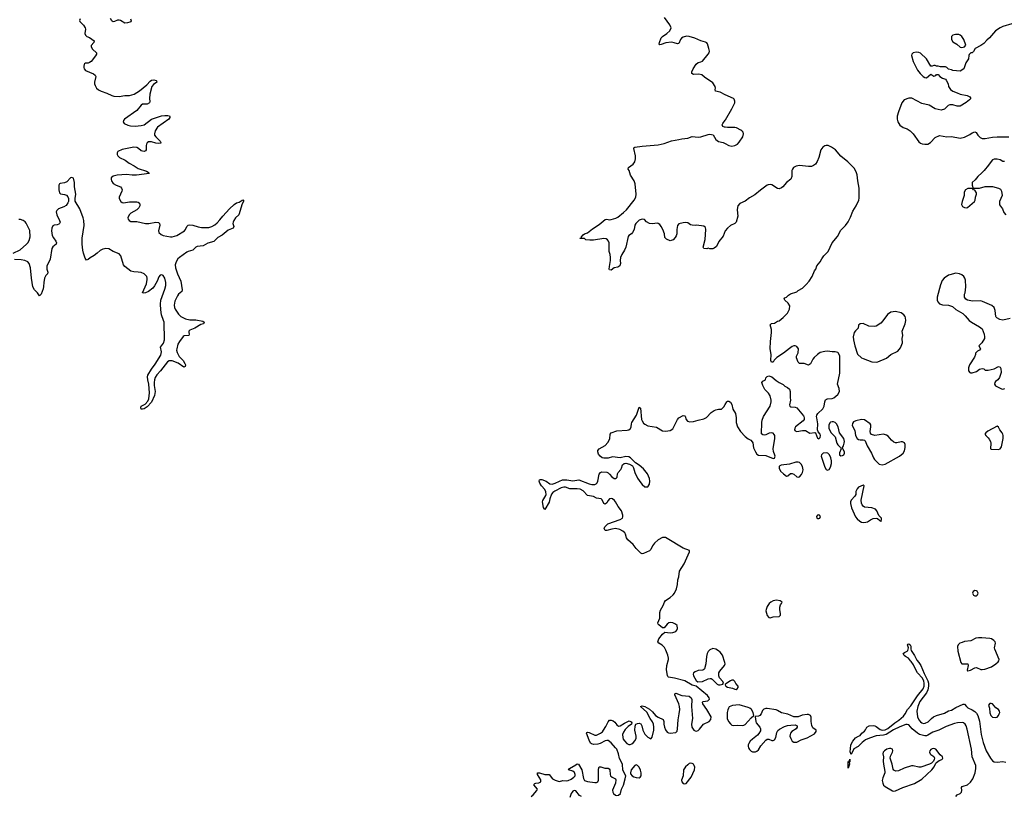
# Model space of a CAD drawing. Header units: inches. Extents: x 1449224 to 1618377, y 389895 to 532950.
# Tile 47 of 105: x 1580421 to 1593788, y 401532 to 412079. Entities that reach past the tile are written whole.
import ezdxf

# ---------------------------------------------------------------- set-up
doc = ezdxf.new("R2010")
doc.units = ezdxf.units.IN
doc.header["$MEASUREMENT"] = 0
for name, color, linetype in [('B5480', 7, 'Continuous'), ('B5481', 7, 'Continuous'), ('B5490', 7, 'Continuous'), ('B5491', 7, 'Continuous')]:
    doc.layers.add(name, color=color, linetype=linetype)

msp = doc.modelspace()

# ---------------------------------------------------------------- linework, layer by layer
at = {"layer": 'B5480', "color": 6, "elevation": 500}
for points in [[(1582173, 410000), (1582178, 409990), (1582008, 409968), (1581950, 409969), (1581870, 409978), (1581745, 409970), (1581690, 409956), (1581664, 409930), (1581661, 409910), (1581666, 409890), (1581690, 409854), (1581730, 409830), (1581789, 409810), (1581805, 409790), (1581810, 409770), (1581809, 409750), (1581772, 409670), (1581772, 409650), (1581792, 409610), (1581810, 409598), (1581830, 409594), (1581910, 409605), (1582010, 409605), (1582030, 409602), (1582048, 409588), (1582053, 409570), (1582051, 409550), (1582037, 409523), (1582010, 409498), (1581928, 409450), (1581908, 409430), (1581890, 409390), (1581893, 409370), (1581908, 409350), (1581930, 409339), (1582010, 409337), (1582130, 409311), (1582173, 409313), (1582270, 409329), (1582307, 409327), (1582320, 409310), (1582323, 409290), (1582304, 409210), (1582309, 409189), (1582343, 409163), (1582370, 409150), (1582470, 409129), (1582490, 409132), (1582552, 409150), (1582657, 409210), (1582674, 409230), (1582691, 409270), (1582710, 409290), (1582725, 409295), (1582770, 409290), (1582846, 409266), (1582890, 409257), (1582970, 409255), (1582990, 409257), (1583030, 409271), (1583070, 409293), (1583101, 409319), (1583140, 409360), (1583177, 409410), (1583270, 409512), (1583333, 409570), (1583364, 409590), (1583399, 409601), (1583442, 409630), (1583450, 409633), (1583458, 409630), (1583458, 409610), (1583440, 409580), (1583397, 409430), (1583350, 409388), (1583327, 409353), (1583318, 409330), (1583316, 409310), (1583326, 409270), (1583317, 409250), (1583250, 409219), (1583170, 409152), (1583110, 409121), (1583055, 409065), (1582975, 409045), (1582910, 409010), (1582830, 408998), (1582812, 408988), (1582770, 408948), (1582710, 408932), (1582690, 408920), (1582590, 408850), (1582568, 408830), (1582544, 408790), (1582531, 408750), (1582536, 408710), (1582561, 408630), (1582610, 408530), (1582625, 408410), (1582621, 408390), (1582577, 408350), (1582562, 408330), (1582525, 408255), (1582516, 408204), (1582521, 408170), (1582530, 408150), (1582578, 408078), (1582610, 408050), (1582670, 408015), (1582730, 408001), (1582810, 408005), (1582906, 407986), (1582924, 407970), (1582914, 407950), (1582882, 407938), (1582799, 407890), (1582730, 407863), (1582717, 407850), (1582715, 407830), (1582720, 407810), (1582716, 407790), (1582656, 407784), (1582642, 407778), (1582590, 407711), (1582568, 407672), (1582553, 407610), (1582551, 407590), (1582558, 407558), (1582587, 407507), (1582639, 407450), (1582665, 407410), (1582670, 407390), (1582667, 407370), (1582650, 407361), (1582573, 407413), (1582490, 407447), (1582450, 407448), (1582427, 407433), (1582333, 407310), (1582284, 407256), (1582262, 407218), (1582253, 407190), (1582248, 407150), (1582247, 407110), (1582259, 407030), (1582250, 406977), (1582210, 406885), (1582150, 406823), (1582110, 406795), (1582090, 406788), (1582070, 406790), (1582064, 406810), (1582072, 406830), (1582122, 406858), (1582160, 406900), (1582172, 406928), (1582185, 407010), (1582173, 407130), (1582159, 407190), (1582155, 407230), (1582159, 407250), (1582210, 407334), (1582261, 407399), (1582335, 407525), (1582344, 407570), (1582332, 407630), (1582373, 407687), (1582385, 407730), (1582380, 407970), (1582375, 407995), (1582348, 408070), (1582337, 408137), (1582334, 408214), (1582339, 408270), (1582390, 408420), (1582403, 408470), (1582404, 408510), (1582392, 408570), (1582370, 408603), (1582350, 408615), (1582330, 408611), (1582312, 408588), (1582288, 408530), (1582253, 408467), (1582230, 408435), (1582170, 408387), (1582131, 408370), (1582106, 408366), (1582089, 408370), (1582143, 408490), (1582153, 408550), (1582152, 408570), (1582145, 408590), (1582130, 408610), (1582110, 408626), (1582070, 408644), (1582030, 408652), (1581970, 408653), (1581930, 408664), (1581850, 408726), (1581828, 408750), (1581794, 408870), (1581770, 408898), (1581692, 408932), (1581630, 408966), (1581592, 408972), (1581570, 408969), (1581550, 408964), (1581514, 408946), (1581473, 408907), (1581430, 408876), (1581376, 408844), (1581350, 408821), (1581330, 408814), (1581310, 408842), (1581285, 408910), (1581277, 408950), (1581271, 409030), (1581270, 409110), (1581294, 409286), (1581292, 409350), (1581282, 409390), (1581235, 409510), (1581176, 409616), (1581174, 409650), (1581182, 409710), (1581166, 409810), (1581165, 409870), (1581150, 409926), (1581130, 409937), (1581110, 409930), (1581063, 409877), (1581030, 409863), (1580970, 409856), (1580961, 409850), (1580953, 409830), (1580952, 409770), (1580960, 409730), (1580975, 409715), (1581030, 409707), (1581055, 409695), (1581073, 409673), (1581082, 409650), (1581085, 409630), (1581082, 409610), (1581076, 409590), (1581050, 409558), (1581021, 409539), (1580948, 409510), (1580925, 409490), (1580916, 409470), (1580924, 409430), (1580963, 409350), (1580968, 409330), (1580959, 409310), (1580950, 409303), (1580930, 409295), (1580889, 409291), (1580870, 409279), (1580857, 409250), (1580854, 409210), (1580863, 409150), (1580878, 409118), (1580911, 409070), (1580919, 409050), (1580916, 409030), (1580870, 408994), (1580856, 408970), (1580835, 408825), (1580787, 408730), (1580788, 408690), (1580802, 408650), (1580797, 408630), (1580775, 408605), (1580758, 408570), (1580748, 408508), (1580745, 408455), (1580738, 408422), (1580713, 408350), (1580690, 408329), (1580664, 408370), (1580622, 408410), (1580601, 408450), (1580579, 408570), (1580567, 408710), (1580548, 408768), (1580531, 408790), (1580490, 408810), (1580439, 408819), (1580350, 408822)], [(1590000, 409211), (1589999, 409210), (1589970, 409139), (1589914, 409066), (1589880, 409000), (1589850, 408975), (1589830, 408968), (1589792, 408968), (1589770, 408975), (1589748, 408968), (1589708, 408970), (1589702, 408990), (1589725, 409095), (1589734, 409230), (1589730, 409259), (1589710, 409277), (1589610, 409289), (1589590, 409286), (1589550, 409289), (1589530, 409294), (1589490, 409319), (1589465, 409325), (1589430, 409321), (1589370, 409305), (1589350, 409286), (1589342, 409230), (1589343, 409170), (1589335, 409145), (1589320, 409120), (1589291, 409090), (1589250, 409074), (1589200, 409100), (1589181, 409121), (1589173, 409170), (1589152, 409230), (1589132, 409272), (1589110, 409299), (1589091, 409311), (1589074, 409314), (1589010, 409307), (1588970, 409310), (1588932, 409332), (1588904, 409364), (1588870, 409372), (1588830, 409356), (1588784, 409310), (1588770, 409290), (1588761, 409230), (1588739, 409190), (1588728, 409172), (1588691, 409150), (1588683, 409137), (1588648, 408990), (1588630, 408950), (1588594, 408890), (1588579, 408850), (1588571, 408810), (1588576, 408770), (1588570, 408738), (1588542, 408718), (1588490, 408709), (1588450, 408679), (1588430, 408682), (1588426, 408690), (1588428, 408728), (1588444, 408810), (1588444, 408850), (1588437, 408890), (1588422, 408930), (1588422, 409050), (1588415, 409070), (1588399, 409090), (1588381, 409101), (1588350, 409106), (1588210, 409084), (1588163, 409083), (1588108, 409090), (1588090, 409108), (1588030, 409106), (1588026, 409110), (1588046, 409114), (1588048, 409130), (1588070, 409158), (1588088, 409170), (1588130, 409185), (1588199, 409241), (1588290, 409296), (1588370, 409364), (1588390, 409370), (1588430, 409363), (1588450, 409365), (1588516, 409384), (1588542, 409398), (1588620, 409460), (1588661, 409499), (1588764, 409630), (1588785, 409670), (1588792, 409710), (1588775, 409850), (1588763, 409890), (1588715, 409970), (1588705, 410000)], [(1580330, 408910), (1580428, 408952), (1580513, 409030), (1580532, 409050), (1580550, 409080), (1580563, 409130), (1580557, 409217), (1580510, 409315), (1580494, 409334), (1580470, 409351), (1580430, 409365), (1580410, 409365)], [(1587364, 401530), (1587390, 401550), (1587442, 401610), (1587450, 401630), (1587402, 401690), (1587404, 401696), (1587414, 401706), (1587428, 401710), (1587470, 401715), (1587494, 401730), (1587496, 401756), (1587450, 401830), (1587449, 401850), (1587478, 401850), (1587550, 401827), (1587610, 401829), (1587653, 401770), (1587690, 401749), (1587730, 401737), (1587750, 401734), (1587794, 401746), (1587850, 401743), (1587866, 401746), (1587910, 401766), (1587946, 401790), (1587960, 401810), (1587962, 401830), (1587953, 401853), (1587932, 401872), (1587873, 401890), (1587887, 401910), (1587970, 401960), (1587990, 401971), (1588008, 401968), (1588051, 401891), (1588074, 401774), (1588088, 401748), (1588130, 401733), (1588230, 401718), (1588250, 401720), (1588270, 401730), (1588279, 401750), (1588280, 401900), (1588289, 401931), (1588310, 401931), (1588366, 401914), (1588410, 401915), (1588426, 401906), (1588433, 401893), (1588436, 401830), (1588443, 401810), (1588463, 401790), (1588508, 401770), (1588515, 401755), (1588510, 401710), (1588470, 401614), (1588472, 401590), (1588483, 401570), (1588510, 401548), (1588530, 401545), (1588550, 401549), (1588576, 401570), (1588592, 401630), (1588617, 401683), (1588643, 401770), (1588648, 401808), (1588610, 401889), (1588603, 401970), (1588565, 402045), (1588550, 402110), (1588527, 402170), (1588512, 402192), (1588450, 402257), (1588410, 402288), (1588390, 402291), (1588370, 402287), (1588303, 402250), (1588270, 402240), (1588217, 402237), (1588183, 402243), (1588170, 402254), (1588150, 402296), (1588118, 402390), (1588120, 402400), (1588130, 402405), (1588150, 402400), (1588230, 402362), (1588250, 402364), (1588305, 402390), (1588332, 402408), (1588349, 402430), (1588380, 402480), (1588410, 402542), (1588430, 402565), (1588450, 402568), (1588478, 402558), (1588499, 402539), (1588530, 402501), (1588550, 402486), (1588574, 402490), (1588630, 402527), (1588695, 402555), (1588724, 402544), (1588731, 402530), (1588725, 402510), (1588681, 402479), (1588641, 402439), (1588617, 402403), (1588606, 402370), (1588609, 402330), (1588616, 402310), (1588630, 402285), (1588662, 402250), (1588690, 402236), (1588710, 402236), (1588730, 402243), (1588750, 402258), (1588777, 402290), (1588790, 402321), (1588792, 402350), (1588773, 402430), (1588775, 402485), (1588787, 402513), (1588810, 402522), (1588830, 402523), (1588855, 402515), (1588868, 402488), (1588879, 402430), (1588910, 402374), (1588950, 402337), (1588990, 402311), (1589007, 402333), (1589028, 402430), (1589031, 402470), (1589025, 402510), (1589010, 402545), (1588980, 402590), (1588934, 402674), (1588849, 402750), (1588870, 402761), (1588910, 402750), (1588970, 402717), (1589010, 402681), (1589053, 402630), (1589090, 402605), (1589156, 402576), (1589166, 402550), (1589166, 402510), (1589175, 402470), (1589190, 402434), (1589210, 402405), (1589230, 402392), (1589250, 402388), (1589330, 402397), (1589345, 402415), (1589353, 402447), (1589362, 402570), (1589376, 402650), (1589381, 402710), (1589378, 402750), (1589368, 402788), (1589315, 402910), (1589317, 402923), (1589327, 402933), (1589330, 402933), (1589410, 402899), (1589510, 402893), (1589539, 402870), (1589548, 402848), (1589540, 402750), (1589554, 402590), (1589540, 402510), (1589548, 402470), (1589574, 402430), (1589590, 402419), (1589610, 402416), (1589630, 402425), (1589650, 402443), (1589703, 402510), (1589782, 402550), (1589805, 402575), (1589810, 402610), (1589750, 402711), (1589696, 402790), (1589689, 402810), (1589702, 402818), (1589764, 402830), (1589779, 402841), (1589784, 402850), (1589782, 402870), (1589760, 402900), (1589606, 403026), (1589550, 403041), (1589450, 403100), (1589310, 403135), (1589230, 403149), (1589221, 403161), (1589214, 403174), (1589204, 403250), (1589207, 403310), (1589231, 403390), (1589231, 403410), (1589221, 403450), (1589195, 403515), (1589173, 403553), (1589143, 403583), (1589096, 403610), (1589084, 403630), (1589097, 403670), (1589150, 403736), (1589181, 403759), (1589253, 403753), (1589290, 403755), (1589329, 403770), (1589343, 403790), (1589350, 403810), (1589345, 403850), (1589326, 403870), (1589290, 403888), (1589250, 403893), (1589233, 403887), (1589211, 403870), (1589170, 403822), (1589150, 403822), (1589099, 403859), (1589089, 403870), (1589084, 403890), (1589110, 403950), (1589113, 404030), (1589119, 404061), (1589155, 404125), (1589173, 404170), (1589190, 404192), (1589250, 404232), (1589291, 404269), (1589309, 404291), (1589340, 404350), (1589353, 404407), (1589357, 404470), (1589368, 404512), (1589378, 404590), (1589440, 404690), (1589516, 404850), (1589515, 404870), (1589430, 404901), (1589210, 405035), (1589190, 405045), (1589150, 405048), (1589090, 405016), (1589040, 404970), (1589010, 404933), (1588990, 404886), (1588972, 404868), (1588890, 404829), (1588870, 404825), (1588852, 404832), (1588790, 404899), (1588751, 404951), (1588675, 405015), (1588661, 405041), (1588646, 405090), (1588635, 405110), (1588611, 405131), (1588570, 405154), (1588510, 405168), (1588459, 405161), (1588390, 405140), (1588370, 405144), (1588363, 405150), (1588357, 405170), (1588365, 405190), (1588406, 405234), (1588575, 405290), (1588603, 405310), (1588610, 405328), (1588611, 405350), (1588590, 405410), (1588548, 405468), (1588512, 405530), (1588494, 405550), (1588470, 405570), (1588450, 405577), (1588430, 405574), (1588409, 405551), (1588390, 405519), (1588370, 405498), (1588350, 405508), (1588330, 405559), (1588314, 405574), (1588250, 405580), (1588210, 405604), (1588130, 405618), (1588070, 405679), (1588030, 405702), (1587990, 405707), (1587890, 405708), (1587831, 405731), (1587810, 405732), (1587770, 405721), (1587685, 405675), (1587661, 405659), (1587643, 405637), (1587619, 405570), (1587610, 405526), (1587550, 405429), (1587530, 405455), (1587518, 405530), (1587525, 405550), (1587563, 405617), (1587567, 405633), (1587566, 405666), (1587550, 405701), (1587507, 405750), (1587484, 405784), (1587474, 405810), (1587478, 405830), (1587490, 405836), (1587510, 405834), (1587568, 405810), (1587617, 405777), (1587650, 405771), (1587690, 405783), (1587750, 405814), (1587791, 405829), (1587850, 405831), (1587930, 405818), (1588010, 405832), (1588150, 405775), (1588190, 405765), (1588230, 405766), (1588246, 405774), (1588261, 405790), (1588270, 405810), (1588290, 405906), (1588305, 405930), (1588322, 405938), (1588390, 405933), (1588410, 405926), (1588429, 405909), (1588459, 405870), (1588490, 405848), (1588510, 405847), (1588525, 405855), (1588533, 405867), (1588537, 405910), (1588545, 405930), (1588583, 405970), (1588593, 405990), (1588606, 406034), (1588627, 406053), (1588650, 406056), (1588701, 406041), (1588739, 406019), (1588755, 405995), (1588774, 405930), (1588810, 405854), (1588852, 405790), (1588870, 405766), (1588910, 405736), (1588930, 405733), (1588950, 405737), (1588972, 405770), (1588977, 405810), (1588971, 405850), (1588946, 405910), (1588890, 405980), (1588830, 406030), (1588781, 406061), (1588715, 406130), (1588690, 406141), (1588650, 406145), (1588573, 406127), (1588470, 406142), (1588410, 406125), (1588350, 406125), (1588329, 406130), (1588300, 406150), (1588278, 406178), (1588268, 406210), (1588272, 406230), (1588289, 406250), (1588370, 406298), (1588405, 406335), (1588431, 406389), (1588439, 406450), (1588450, 406470), (1588530, 406494), (1588670, 406505), (1588690, 406511), (1588715, 406525), (1588724, 406550), (1588726, 406590), (1588733, 406610), (1588793, 406710), (1588830, 406816), (1588850, 406805), (1588865, 406650), (1588871, 406630), (1588890, 406600), (1588910, 406584), (1588950, 406565), (1589067, 406547), (1589150, 406495), (1589190, 406493), (1589250, 406502), (1589290, 406521), (1589350, 406650), (1589370, 406670), (1589430, 406702), (1589450, 406701), (1589455, 406695), (1589470, 406650), (1589487, 406627), (1589518, 406618), (1589570, 406621), (1589630, 406640), (1589710, 406657), (1589744, 406676), (1589810, 406745), (1589850, 406771), (1589870, 406781), (1589910, 406791), (1589950, 406791), (1589979, 406821), (1590000, 406855)], [(1590000, 403052), (1589998, 403050), (1590000, 403045)], [(1588048, 401528), (1588023, 401543), (1587970, 401604), (1587950, 401611), (1587930, 401602), (1587920, 401590), (1587908, 401570), (1587890, 401515)]]:
    msp.add_lwpolyline(points, dxfattribs=at)
for points in [[(1589830, 403539), (1589790, 403520), (1589770, 403499), (1589754, 403470), (1589745, 403430), (1589737, 403330), (1589718, 403262), (1589710, 403252), (1589695, 403245), (1589630, 403242), (1589590, 403224), (1589570, 403209), (1589565, 403190), (1589569, 403170), (1589603, 403103), (1589628, 403088), (1589690, 403093), (1589770, 403128), (1589794, 403134), (1589810, 403131), (1589823, 403123), (1589890, 403056), (1589908, 403048), (1589930, 403048), (1589965, 403055), (1589975, 403070), (1589966, 403090), (1589920, 403140), (1589911, 403170), (1589913, 403210), (1589927, 403233), (1589991, 403310), (1589998, 403330), (1589995, 403350), (1589962, 403450), (1589933, 403490), (1589910, 403509), (1589870, 403531)], [(1589530, 401983), (1589510, 401976), (1589490, 401961), (1589460, 401930), (1589434, 401890), (1589427, 401810), (1589406, 401750), (1589410, 401730), (1589427, 401707), (1589450, 401701), (1589470, 401707), (1589538, 401790), (1589581, 401890), (1589586, 401926), (1589580, 401950), (1589568, 401968), (1589550, 401979)], [(1588790, 401958), (1588770, 401950), (1588723, 401890), (1588712, 401852), (1588715, 401835), (1588735, 401810), (1588758, 401798), (1588790, 401787), (1588830, 401784), (1588846, 401794), (1588856, 401810), (1588858, 401850), (1588850, 401887), (1588830, 401928), (1588810, 401951)]]:
    msp.add_lwpolyline(points, close=True, dxfattribs=at)
at = {"layer": 'B5481', "color": 6, "elevation": 500}
for points in [[(1581242, 412090), (1581232, 412070), (1581235, 412055), (1581286, 412006), (1581311, 411970), (1581315, 411950), (1581307, 411890), (1581312, 411870), (1581333, 411853), (1581370, 411836), (1581433, 411790), (1581428, 411770), (1581392, 411730), (1581392, 411710), (1581410, 411680), (1581462, 411630), (1581463, 411623), (1581462, 411610), (1581450, 411590), (1581390, 411513), (1581370, 411496), (1581350, 411490), (1581313, 411487), (1581300, 411480), (1581294, 411470), (1581291, 411450), (1581293, 411430), (1581298, 411410), (1581314, 411390), (1581423, 411343), (1581446, 411326), (1581455, 411310), (1581437, 411230), (1581438, 411210), (1581444, 411184), (1581464, 411150), (1581490, 411128), (1581528, 411108), (1581603, 411083), (1581670, 411048), (1581699, 411039), (1581770, 411036), (1581850, 411050), (1581910, 411052), (1581973, 411067), (1582048, 411112), (1582147, 411193), (1582190, 411244), (1582210, 411258), (1582241, 411261), (1582272, 411252), (1582277, 411250), (1582282, 411230), (1582239, 411201), (1582217, 411170), (1582189, 411069), (1582183, 411010), (1582188, 410970), (1582182, 410950), (1582150, 410934), (1582090, 410930), (1582070, 410920), (1582010, 410846), (1581843, 410730), (1581828, 410710), (1581824, 410690), (1581839, 410670), (1581890, 410646), (1581924, 410636), (1581990, 410633), (1582070, 410642), (1582110, 410652), (1582210, 410728), (1582347, 410773), (1582390, 410780), (1582430, 410780), (1582453, 410773), (1582459, 410759), (1582460, 410750), (1582446, 410730), (1582290, 410618), (1582259, 410570), (1582250, 410530), (1582253, 410510), (1582268, 410488), (1582326, 410430), (1582338, 410410), (1582336, 410404), (1582310, 410398), (1582270, 410404), (1582210, 410421), (1582170, 410419), (1582153, 410407), (1582141, 410390), (1582137, 410370), (1582138, 410310), (1582130, 410300), (1582110, 410291), (1582090, 410292), (1582070, 410300), (1582035, 410330), (1582010, 410343), (1581970, 410347), (1581810, 410318), (1581751, 410290), (1581742, 410270), (1581742, 410250), (1581751, 410230), (1581777, 410210), (1581853, 410173), (1581907, 410130), (1581975, 410095), (1582030, 410058), (1582143, 410023), (1582167, 410010), (1582173, 410000)], [(1581925, 412090), (1581934, 412066), (1581928, 412052), (1581915, 412045), (1581885, 412035), (1581850, 412034), (1581790, 412070), (1581770, 412074), (1581750, 412073), (1581710, 412053), (1581690, 412050), (1581678, 412058), (1581670, 412065), (1581655, 412095)], [(1590000, 411061), (1589930, 411093), (1589869, 411110), (1589865, 411130), (1589869, 411150), (1589862, 411170), (1589830, 411222), (1589717, 411297), (1589682, 411330), (1589641, 411341), (1589570, 411336), (1589545, 411350), (1589547, 411370), (1589562, 411410), (1589603, 411477), (1589630, 411498), (1589670, 411507), (1589690, 411518), (1589770, 411610), (1589780, 411630), (1589784, 411650), (1589777, 411690), (1589761, 411750), (1589750, 411765), (1589730, 411775), (1589670, 411792), (1589589, 411829), (1589510, 411852), (1589474, 411854), (1589430, 411843), (1589407, 411830), (1589392, 411810), (1589370, 411756), (1589352, 411750), (1589307, 411767), (1589270, 411775), (1589195, 411765), (1589130, 411741), (1589110, 411739), (1589101, 411750), (1589105, 411770), (1589130, 411831), (1589148, 411852), (1589206, 411890), (1589249, 411930), (1589266, 411970), (1589247, 412010), (1589175, 412110)], [(1590000, 410618), (1589990, 410619), (1589969, 410629), (1589959, 410650), (1589968, 410670), (1590000, 410715)], [(1588705, 410000), (1588694, 410030), (1588681, 410050), (1588687, 410070), (1588750, 410119), (1588774, 410150), (1588782, 410190), (1588782, 410230), (1588757, 410330), (1588760, 410340), (1588770, 410346), (1588870, 410363), (1589090, 410381), (1589170, 410398), (1589270, 410432), (1589370, 410450), (1589410, 410463), (1589490, 410470), (1589550, 410493), (1589630, 410484), (1589670, 410487), (1589770, 410521), (1589790, 410523), (1589834, 410514), (1589873, 410453), (1589910, 410423), (1589970, 410411), (1590000, 410396)]]:
    msp.add_lwpolyline(points, dxfattribs=at)
at = {"layer": 'B5490', "color": 6}
for points, elevation in [([(1590000, 406855), (1590022, 406890), (1590030, 406898), (1590050, 406898), (1590070, 406883), (1590090, 406851), (1590105, 406790), (1590139, 406730), (1590150, 406670), (1590149, 406609), (1590167, 406550), (1590208, 406488), (1590270, 406418), (1590310, 406387), (1590345, 406370), (1590367, 406347), (1590373, 406333), (1590383, 406263), (1590409, 406209), (1590430, 406179), (1590450, 406165), (1590550, 406160), (1590650, 406122), (1590670, 406125), (1590677, 406150), (1590675, 406165), (1590657, 406217), (1590651, 406251), (1590674, 406390), (1590672, 406430), (1590665, 406445), (1590650, 406463), (1590630, 406470), (1590596, 406464), (1590550, 406441), (1590530, 406436), (1590510, 406439), (1590494, 406454), (1590495, 406610), (1590500, 406640), (1590521, 406690), (1590609, 406830), (1590621, 406890), (1590621, 406910), (1590609, 406969), (1590589, 407009), (1590537, 407057), (1590509, 407109), (1590498, 407150), (1590509, 407171), (1590546, 407190), (1590550, 407214), (1590570, 407234), (1590590, 407242), (1590630, 407231), (1590690, 407179), (1590730, 407151), (1590785, 407125), (1590810, 407102), (1590845, 407085), (1590870, 407062), (1590883, 407030), (1590880, 406950), (1590884, 406910), (1590871, 406850), (1590878, 406830), (1590890, 406821), (1590950, 406819), (1590970, 406810), (1591060, 406700), (1591067, 406690), (1591071, 406670), (1591071, 406650), (1591059, 406630), (1590955, 406550), (1590944, 406530), (1590941, 406510), (1590950, 406494), (1590970, 406487), (1591050, 406498), (1591090, 406498), (1591150, 406466), (1591214, 406474), (1591227, 406467), (1591250, 406397), (1591270, 406388), (1591290, 406407), (1591293, 406430), (1591289, 406450), (1591262, 406482), (1591252, 406510), (1591255, 406590), (1591241, 406670), (1591239, 406690), (1591244, 406710), (1591255, 406730), (1591326, 406794), (1591343, 406830), (1591352, 406888), (1591363, 406917), (1591373, 406927), (1591389, 406931), (1591450, 406935), (1591475, 406945), (1591527, 406990), (1591550, 407030), (1591547, 407070), (1591525, 407130), (1591557, 407277), (1591555, 407510), (1591538, 407550), (1591530, 407558), (1591490, 407569), (1591451, 407569), (1591390, 407579), (1591350, 407575), (1591290, 407559), (1591250, 407534), (1591208, 407492), (1591191, 407469), (1591155, 407405), (1591130, 407389), (1591070, 407408), (1591010, 407409), (1590988, 407430), (1590969, 407489), (1590969, 407510), (1590990, 407554), (1590994, 407610), (1590970, 407642), (1590950, 407649), (1590930, 407649), (1590910, 407642), (1590870, 407615), (1590791, 407549), (1590702, 407490), (1590665, 407455), (1590650, 407426), (1590627, 407427), (1590618, 407450), (1590624, 407530), (1590609, 407610), (1590614, 407710), (1590629, 407830), (1590629, 407870), (1590610, 407934), (1590629, 407951), (1590670, 407958), (1590710, 407985), (1590730, 407991), (1590787, 408033), (1590845, 408095), (1590873, 408150), (1590875, 408195), (1590853, 408230), (1590809, 408270), (1590798, 408290), (1590810, 408302), (1590830, 408311), (1590860, 408340), (1590886, 408354), (1590970, 408383), (1590990, 408401), (1591047, 408433), (1591098, 408482), (1591137, 408530), (1591179, 408590), (1591213, 408670), (1591230, 408690), (1591244, 408736), (1591289, 408790), (1591309, 408830), (1591339, 408870), (1591399, 408930), (1591453, 409050), (1591523, 409137), (1591570, 409219), (1591634, 409286), (1591668, 409332), (1591701, 409399), (1591730, 409479), (1591777, 409550), (1591813, 409630), (1591817, 409657), (1591817, 409790), (1591799, 409890), (1591791, 409971), (1591780, 410000)], 500), ([(1590904, 410000), (1590902, 409950), (1590890, 409913), (1590830, 409867), (1590782, 409810), (1590763, 409797), (1590730, 409784), (1590710, 409788), (1590630, 409836), (1590610, 409841), (1590583, 409837), (1590568, 409830), (1590478, 409762), (1590401, 409699), (1590330, 409659), (1590270, 409614), (1590198, 409582), (1590171, 409550), (1590165, 409530), (1590163, 409497), (1590172, 409410), (1590150, 409330), (1590130, 409312), (1590070, 409282), (1590030, 409250), (1590000, 409211)], 500), ([(1593484, 410000), (1593431, 409950), (1593394, 409906), (1593352, 409870), (1593352, 409832), (1593362, 409802), (1593373, 409793), (1593451, 409791), (1593530, 409815), (1593630, 409816), (1593711, 409791), (1593737, 409777), (1593752, 409750), (1593758, 409690), (1593725, 409610), (1593723, 409563), (1593765, 409510), (1593782, 409462), (1593810, 409431)], 500), ([(1593870, 408021), (1593770, 407997), (1593727, 408007), (1593688, 408030), (1593680, 408040), (1593675, 408050), (1593665, 408130), (1593649, 408170), (1593617, 408197), (1593494, 408254), (1593470, 408261), (1593358, 408258), (1593290, 408269), (1593264, 408284), (1593249, 408310), (1593249, 408350), (1593256, 408370), (1593267, 408450), (1593261, 408541), (1593253, 408570), (1593237, 408590), (1593210, 408616), (1593178, 408630), (1593130, 408635), (1593050, 408616), (1593030, 408610), (1592971, 408569), (1592945, 408535), (1592921, 408479), (1592877, 408310), (1592879, 408270), (1592888, 408248), (1592910, 408221), (1592948, 408208), (1593030, 408204), (1593083, 408183), (1593130, 408145), (1593227, 408087), (1593259, 408059), (1593310, 407996), (1593345, 407970), (1593452, 407910), (1593490, 407882), (1593516, 407810), (1593521, 407770), (1593518, 407750), (1593482, 407690), (1593442, 407650), (1593465, 407610), (1593452, 407590), (1593424, 407576), (1593398, 407550), (1593398, 407530), (1593384, 407496), (1593318, 407390), (1593304, 407350), (1593303, 407310), (1593319, 407290), (1593330, 407284), (1593350, 407283), (1593410, 407303), (1593450, 407331), (1593470, 407339), (1593490, 407341), (1593510, 407336), (1593530, 407321), (1593570, 407319), (1593650, 407339), (1593711, 407371), (1593730, 407358), (1593740, 407340), (1593747, 407290), (1593722, 407218), (1593701, 407190), (1593670, 407165), (1593659, 407150), (1593654, 407130), (1593668, 407108), (1593750, 407064), (1593770, 407060), (1593796, 407070)], 500), ([(1593130, 401528), (1593149, 401551), (1593188, 401572), (1593208, 401590), (1593212, 401610), (1593205, 401650), (1593217, 401663), (1593230, 401671), (1593290, 401689), (1593330, 401724), (1593359, 401770), (1593395, 401850), (1593404, 401910), (1593400, 401950), (1593354, 402070), (1593344, 402170), (1593283, 402443), (1593270, 402490), (1593257, 402510), (1593235, 402530), (1593215, 402535), (1593152, 402532), (1593110, 402522), (1593000, 402480), (1592901, 402430), (1592818, 402402), (1592750, 402363), (1592730, 402354), (1592710, 402352), (1592639, 402370), (1592608, 402390), (1592536, 402450), (1592490, 402501), (1592470, 402508), (1592450, 402505), (1592370, 402476), (1592284, 402436), (1592184, 402370), (1592150, 402363), (1592050, 402355), (1591958, 402322), (1591903, 402297), (1591857, 402263), (1591803, 402210), (1591744, 402176), (1591710, 402100), (1591697, 402137), (1591705, 402225), (1591712, 402250), (1591730, 402281), (1591770, 402324), (1591809, 402350), (1591830, 402359), (1591856, 402390), (1591890, 402415), (1591906, 402434), (1591921, 402470), (1591955, 402490), (1592010, 402493), (1592030, 402491), (1592050, 402482), (1592101, 402441), (1592130, 402431), (1592170, 402435), (1592207, 402453), (1592304, 402530), (1592356, 402564), (1592420, 402620), (1592444, 402650), (1592476, 402710), (1592519, 402761), (1592610, 402895), (1592688, 402992), (1592700, 403030), (1592700, 403070), (1592695, 403095), (1592676, 403136), (1592608, 403210), (1592585, 403250), (1592557, 403317), (1592524, 403364), (1592515, 403370), (1592486, 403410), (1592449, 403430), (1592430, 403446), (1592417, 403470), (1592434, 403486), (1592470, 403502), (1592477, 403510), (1592487, 403550), (1592474, 403590), (1592480, 403600), (1592490, 403603), (1592511, 403590), (1592519, 403570), (1592519, 403530), (1592525, 403510), (1592570, 403446), (1592602, 403382), (1592630, 403348), (1592653, 403310), (1592700, 403200), (1592750, 403101), (1592757, 403070), (1592760, 403030), (1592750, 402976), (1592730, 402939), (1592641, 402819), (1592613, 402750), (1592603, 402690), (1592608, 402612), (1592626, 402570), (1592650, 402543), (1592670, 402528), (1592690, 402522), (1592716, 402524), (1592756, 402544), (1592799, 402590), (1592825, 402610), (1592866, 402630), (1592978, 402662), (1593029, 402691), (1593070, 402701), (1593130, 402736), (1593230, 402784), (1593250, 402782), (1593273, 402750), (1593293, 402733), (1593350, 402708), (1593390, 402683), (1593410, 402663), (1593430, 402630), (1593452, 402552), (1593472, 402370), (1593501, 402261), (1593543, 402150), (1593600, 402050), (1593630, 402012), (1593650, 402000), (1593690, 401997), (1593770, 402006), (1593810, 401996)], 400), ([(1590000, 403045), (1590007, 403030), (1590030, 403013), (1590099, 402999), (1590130, 402985), (1590150, 402984), (1590162, 402990), (1590177, 403010), (1590174, 403030), (1590144, 403064), (1590130, 403092), (1590110, 403110), (1590090, 403108), (1590070, 403099), (1590021, 403070), (1590000, 403052)], 500)]:
    msp.add_lwpolyline(points, dxfattribs=dict(at, elevation=elevation))
for points, elevation in [([(1593292, 409788), (1593262, 409770), (1593245, 409735), (1593245, 409690), (1593215, 409610), (1593207, 409570), (1593223, 409543), (1593250, 409527), (1593270, 409523), (1593290, 409527), (1593384, 409610), (1593393, 409630), (1593397, 409670), (1593409, 409710), (1593409, 409730), (1593390, 409766), (1593370, 409768), (1593362, 409782), (1593347, 409787)], 500), ([(1592310, 408118), (1592250, 408109), (1592204, 408076), (1592139, 407990), (1592110, 407959), (1592050, 407919), (1592030, 407913), (1591950, 407917), (1591870, 407953), (1591830, 407949), (1591807, 407930), (1591806, 407890), (1591766, 407854), (1591751, 407830), (1591737, 407770), (1591739, 407730), (1591758, 407650), (1591797, 407537), (1591848, 407488), (1591870, 407476), (1591991, 407431), (1592050, 407427), (1592070, 407431), (1592190, 407484), (1592250, 407531), (1592341, 407579), (1592361, 407599), (1592377, 407623), (1592408, 407690), (1592400, 407750), (1592411, 407790), (1592402, 407850), (1592443, 407950), (1592452, 407992), (1592449, 408030), (1592441, 408050), (1592424, 408070), (1592390, 408096)], 500), ([(1591850, 406649), (1591772, 406630), (1591743, 406617), (1591727, 406593), (1591724, 406570), (1591758, 406498), (1591769, 406430), (1591789, 406390), (1591810, 406376), (1591830, 406372), (1591874, 406374), (1591890, 406370), (1591901, 406361), (1591927, 406290), (1591985, 406190), (1592011, 406131), (1592028, 406108), (1592075, 406055), (1592090, 406045), (1592130, 406036), (1592170, 406042), (1592366, 406150), (1592415, 406190), (1592434, 406226), (1592442, 406270), (1592443, 406310), (1592432, 406332), (1592406, 406346), (1592386, 406346), (1592330, 406334), (1592310, 406334), (1592290, 406341), (1592255, 406370), (1592210, 406422), (1592190, 406436), (1592150, 406450), (1592030, 406433), (1591984, 406444), (1591970, 406462), (1591966, 406486), (1591978, 406550), (1591976, 406576), (1591969, 406590), (1591890, 406645)], 500), ([(1591450, 406618), (1591430, 406612), (1591418, 406602), (1591406, 406574), (1591408, 406532), (1591415, 406510), (1591438, 406470), (1591492, 406412), (1591513, 406330), (1591530, 406304), (1591564, 406270), (1591574, 406250), (1591550, 406198), (1591551, 406170), (1591570, 406157), (1591590, 406159), (1591610, 406168), (1591621, 406190), (1591618, 406210), (1591594, 406250), (1591593, 406270), (1591606, 406294), (1591616, 406330), (1591618, 406350), (1591611, 406390), (1591550, 406470), (1591532, 406550), (1591512, 406590), (1591490, 406610), (1591470, 406617)], 500), ([(1593690, 406559), (1593567, 406490), (1593539, 406470), (1593525, 406450), (1593536, 406430), (1593570, 406402), (1593584, 406384), (1593603, 406350), (1593607, 406330), (1593601, 406250), (1593610, 406245), (1593710, 406242), (1593730, 406250), (1593750, 406279), (1593773, 406390), (1593774, 406430), (1593770, 406450), (1593759, 406470), (1593728, 406510), (1593710, 406544)], 500), ([(1591370, 406198), (1591330, 406190), (1591306, 406170), (1591302, 406150), (1591350, 406004), (1591370, 405971), (1591390, 405962), (1591410, 405971), (1591430, 406001), (1591441, 406050), (1591441, 406090), (1591434, 406130), (1591416, 406170), (1591393, 406193)], 500), ([(1590990, 406072), (1590957, 406070), (1590870, 406041), (1590758, 406030), (1590740, 406020), (1590733, 406010), (1590733, 405987), (1590752, 405950), (1590790, 405910), (1590830, 405879), (1590850, 405884), (1590886, 405914), (1590910, 405916), (1590930, 405907), (1590970, 405870), (1590990, 405864), (1591010, 405872), (1591036, 405904), (1591050, 405930), (1591056, 405964), (1591050, 406010), (1591030, 406045), (1591010, 406064)], 500), ([(1591870, 405759), (1591810, 405731), (1591790, 405709), (1591773, 405670), (1591772, 405630), (1591761, 405610), (1591710, 405556), (1591701, 405530), (1591700, 405510), (1591712, 405450), (1591767, 405327), (1591790, 405300), (1591825, 405270), (1591850, 405255), (1591870, 405249), (1591907, 405253), (1591930, 405261), (1591972, 405288), (1592010, 405304), (1592050, 405311), (1592066, 405306), (1592099, 405279), (1592110, 405262), (1592118, 405270), (1592122, 405290), (1592119, 405310), (1592085, 405345), (1592057, 405410), (1592041, 405430), (1591990, 405450), (1591890, 405461), (1591872, 405472), (1591859, 405490), (1591851, 405511), (1591846, 405554), (1591888, 405748)], 500), ([(1591270, 405355), (1591250, 405352), (1591239, 405330), (1591245, 405310), (1591250, 405304), (1591270, 405303), (1591284, 405310), (1591292, 405330), (1591279, 405350)], 500), ([(1593390, 404327), (1593367, 404313), (1593358, 404290), (1593370, 404265), (1593390, 404253), (1593410, 404256), (1593424, 404270), (1593432, 404290), (1593430, 404298), (1593418, 404318), (1593410, 404324)], 500), ([(1590694, 404194), (1590650, 404187), (1590618, 404170), (1590595, 404150), (1590569, 404110), (1590554, 404070), (1590553, 404050), (1590570, 403986), (1590590, 403962), (1590610, 403958), (1590650, 403969), (1590730, 403975), (1590748, 403992), (1590751, 404010), (1590739, 404070), (1590739, 404101), (1590749, 404131), (1590764, 404150), (1590772, 404170), (1590746, 404186)], 500), ([(1593485, 403685), (1593436, 403684), (1593402, 403678), (1593335, 403645), (1593250, 403633), (1593217, 403623), (1593186, 403610), (1593164, 403590), (1593155, 403565), (1593156, 403504), (1593198, 403350), (1593213, 403333), (1593291, 403331), (1593297, 403310), (1593285, 403245), (1593290, 403234), (1593294, 403234), (1593330, 403244), (1593390, 403277), (1593410, 403280), (1593470, 403254), (1593490, 403252), (1593522, 403258), (1593616, 403290), (1593675, 403330), (1593703, 403357), (1593712, 403370), (1593717, 403390), (1593660, 403530), (1593655, 403550), (1593669, 403610), (1593665, 403630), (1593646, 403650), (1593613, 403670), (1593590, 403675)], 500), ([(1590190, 402772), (1590096, 402764), (1590055, 402745), (1590042, 402730), (1590033, 402707), (1590028, 402670), (1590028, 402590), (1590042, 402550), (1590070, 402514), (1590090, 402500), (1590110, 402493), (1590170, 402500), (1590230, 402495), (1590250, 402497), (1590270, 402506), (1590350, 402599), (1590389, 402630), (1590381, 402670), (1590356, 402710), (1590332, 402730), (1590310, 402740)], 500), ([(1593610, 402794), (1593590, 402793), (1593576, 402770), (1593588, 402728), (1593590, 402666), (1593604, 402630), (1593630, 402609), (1593670, 402603), (1593690, 402607), (1593710, 402628), (1593720, 402650), (1593727, 402670), (1593725, 402690), (1593708, 402710), (1593675, 402735), (1593630, 402788)], 500), ([(1590550, 402724), (1590524, 402716), (1590504, 402696), (1590486, 402654), (1590470, 402630), (1590450, 402621), (1590406, 402614), (1590405, 402610), (1590413, 402550), (1590421, 402530), (1590471, 402470), (1590480, 402450), (1590477, 402423), (1590455, 402385), (1590437, 402363), (1590368, 402310), (1590339, 402281), (1590318, 402250), (1590310, 402230), (1590310, 402210), (1590317, 402190), (1590330, 402167), (1590350, 402147), (1590370, 402137), (1590390, 402135), (1590410, 402137), (1590430, 402146), (1590450, 402164), (1590483, 402217), (1590550, 402295), (1590570, 402308), (1590590, 402310), (1590630, 402290), (1590650, 402288), (1590670, 402298), (1590688, 402330), (1590701, 402399), (1590715, 402425), (1590737, 402443), (1590802, 402478), (1590846, 402494), (1590890, 402500), (1590950, 402502), (1590975, 402490), (1590978, 402470), (1590963, 402450), (1590904, 402410), (1590886, 402390), (1590879, 402370), (1590878, 402350), (1590890, 402317), (1590910, 402283), (1590930, 402268), (1590970, 402268), (1591030, 402299), (1591114, 402326), (1591210, 402382), (1591233, 402410), (1591232, 402430), (1591190, 402463), (1591175, 402495), (1591164, 402550), (1591168, 402608), (1591158, 402630), (1591130, 402643), (1591110, 402644), (1591046, 402634), (1590990, 402613), (1590950, 402610), (1590930, 402613), (1590850, 402646), (1590765, 402665), (1590710, 402698), (1590690, 402705), (1590570, 402724)], 500), ([(1592830, 402182), (1592810, 402178), (1592790, 402167), (1592778, 402150), (1592773, 402130), (1592780, 402110), (1592790, 402099), (1592833, 402073), (1592839, 402050), (1592837, 402030), (1592828, 402010), (1592799, 401981), (1592773, 401967), (1592653, 401927), (1592630, 401926), (1592550, 401946), (1592530, 401945), (1592430, 401915), (1592350, 401879), (1592315, 401875), (1592290, 401885), (1592280, 401900), (1592265, 401970), (1592240, 402050), (1592245, 402075), (1592271, 402130), (1592275, 402150), (1592271, 402170), (1592250, 402181), (1592230, 402180), (1592195, 402170), (1592162, 402150), (1592146, 402130), (1592141, 402110), (1592148, 402068), (1592145, 402010), (1592148, 401970), (1592168, 401870), (1592166, 401850), (1592137, 401783), (1592132, 401748), (1592137, 401710), (1592150, 401682), (1592170, 401663), (1592270, 401606), (1592290, 401603), (1592310, 401606), (1592409, 401651), (1592570, 401708), (1592670, 401763), (1592805, 401890), (1592834, 401930), (1592858, 401982), (1592868, 401992), (1592904, 402016), (1592939, 402030), (1592950, 402041), (1592956, 402050), (1592949, 402070), (1592917, 402097), (1592861, 402170)], 500), ([(1591670, 401915), (1591667, 401967), (1591670, 402003), (1591678, 402002), (1591687, 402013), (1591690, 402037), (1591690, 401998), (1591684, 401996), (1591685, 401970)], 400)]:
    msp.add_lwpolyline(points, close=True, dxfattribs=dict(at, elevation=elevation))
at = {"layer": 'B5491', "color": 6, "elevation": 500}
for points in [[(1593890, 412022), (1593770, 411985), (1593732, 411968), (1593670, 411929), (1593588, 411832), (1593550, 411801), (1593510, 411757), (1593470, 411729), (1593392, 411688), (1593370, 411648), (1593351, 411629), (1593332, 411628), (1593312, 411608), (1593305, 411595), (1593301, 411550), (1593268, 411492), (1593238, 411410), (1593190, 411379), (1593090, 411389), (1593070, 411399), (1593029, 411409), (1593008, 411430), (1592990, 411439), (1592920, 411440), (1592890, 411448), (1592868, 411448), (1592850, 411458), (1592830, 411458), (1592810, 411446), (1592790, 411448), (1592732, 411550), (1592650, 411623), (1592630, 411632), (1592590, 411638), (1592551, 411629), (1592531, 411610), (1592527, 411593), (1592550, 411510), (1592610, 411395), (1592645, 411350), (1592685, 411310), (1592710, 411293), (1592730, 411291), (1592790, 411338), (1592830, 411311), (1592858, 411322), (1592870, 411334), (1592890, 411334), (1592912, 411310), (1592950, 411287), (1592990, 411271), (1593000, 411260), (1593027, 411210), (1593031, 411170), (1593056, 411130), (1593090, 411108), (1593150, 411088), (1593190, 411068), (1593282, 411050), (1593322, 411030), (1593332, 411010), (1593316, 410990), (1593270, 410953), (1593190, 410906), (1593150, 410903), (1593090, 410925), (1593050, 410921), (1593028, 410912), (1592976, 410864), (1592930, 410851), (1592850, 410868), (1592770, 410918), (1592670, 410941), (1592535, 411015), (1592490, 411015), (1592430, 410990), (1592396, 410950), (1592350, 410830), (1592336, 410770), (1592334, 410730), (1592344, 410690), (1592368, 410648), (1592414, 410614), (1592470, 410596), (1592512, 410572), (1592552, 410530), (1592630, 410419), (1592650, 410402), (1592673, 410393), (1592710, 410388), (1592750, 410390), (1592788, 410412), (1592850, 410479), (1592910, 410505), (1593010, 410490), (1593070, 410493), (1593190, 410470), (1593250, 410485), (1593320, 410520), (1593350, 410541), (1593390, 410556), (1593406, 410546), (1593431, 410511), (1593461, 410481), (1593488, 410468), (1593530, 410466), (1593626, 410486), (1593690, 410490), (1593850, 410487)], [(1590000, 410715), (1590002, 410718), (1590090, 410868), (1590130, 410948), (1590132, 410972), (1590120, 411000), (1590110, 411011), (1590000, 411061)], [(1590000, 410396), (1590050, 410370), (1590090, 410362), (1590130, 410370), (1590164, 410390), (1590190, 410416), (1590238, 410490), (1590247, 410530), (1590242, 410550), (1590226, 410570), (1590210, 410581), (1590151, 410611), (1590130, 410615), (1590030, 410614), (1590000, 410618)], [(1591780, 410000), (1591770, 410030), (1591750, 410061), (1591665, 410150), (1591568, 410228), (1591495, 410310), (1591441, 410350), (1591395, 410370), (1591370, 410372), (1591350, 410367), (1591324, 410350), (1591296, 410310), (1591270, 410210), (1591248, 410152), (1591223, 410117), (1591200, 410100), (1591170, 410087), (1591130, 410084), (1591010, 410100), (1590961, 410090), (1590927, 410070), (1590911, 410050), (1590905, 410030), (1590904, 410000)], [(1593790, 410154), (1593770, 410155), (1593730, 410174), (1593690, 410185), (1593650, 410184), (1593630, 410175), (1593610, 410155), (1593576, 410104), (1593516, 410030), (1593484, 410000)]]:
    msp.add_lwpolyline(points, dxfattribs=at)
msp.add_lwpolyline([(1593170, 411877), (1593124, 411876), (1593090, 411868), (1593071, 411849), (1593071, 411830), (1593071, 411810), (1593090, 411778), (1593145, 411745), (1593190, 411705), (1593210, 411701), (1593230, 411705), (1593248, 411712), (1593266, 411734), (1593237, 411810), (1593210, 411853), (1593190, 411869)], close=True, dxfattribs=at)

doc.saveas('drawing.dxf')
